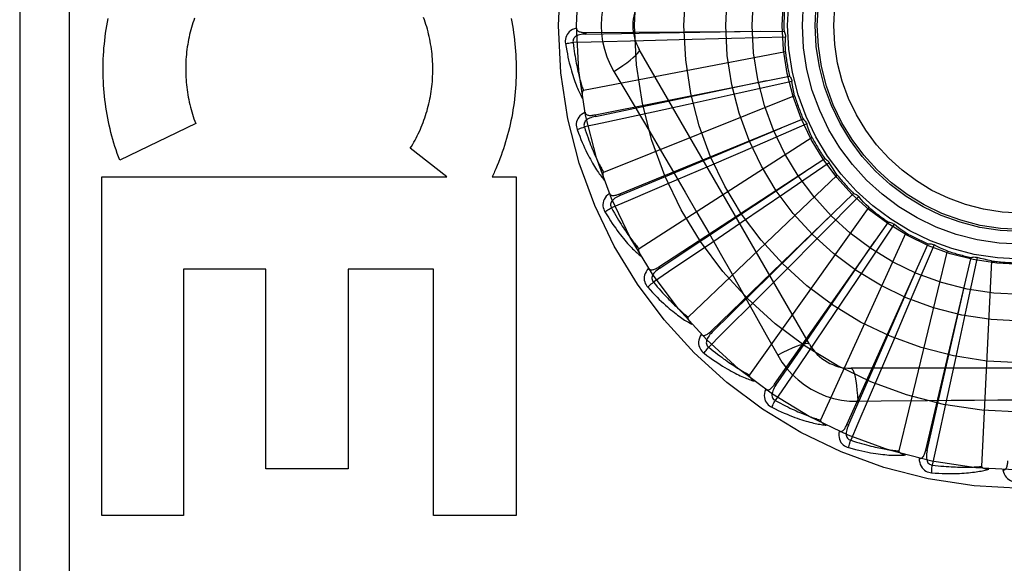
# Model space of a CAD drawing. Header units: inches. Extents: x 0 to 230, y 0 to 149.
# Tile 86 of 256: x 101.579 to 102.177, y 41.396 to 41.726. Entities that reach past the tile are written whole.
import ezdxf

# ---------------------------------------------------------------- set-up
doc = ezdxf.new("R2010")
doc.units = ezdxf.units.IN
doc.header["$LTSCALE"] = 12.648283
doc.header["$MEASUREMENT"] = 0
doc.linetypes.add('HIDDEN', pattern=[0.2, 0.1, -0.1])
doc.layers.add('RIGHTHAND_DOOR_ASSEMBLY', color=7, linetype='CONTINUOUS')

msp = doc.modelspace()

# ---------------------------------------------------------------- linework, layer by layer
at = {"layer": 'RIGHTHAND_DOOR_ASSEMBLY', "color": 8, "linetype": 'HIDDEN'}
for p, q in [((101.57865, 42.09794), (101.57865, 41.34794)), ((101.60865, 42.09794), (101.60865, 41.34794)), ((101.92259, 41.7186), (102.04294, 41.71941)), ((101.92259, 41.7186), (101.9226, 41.71764)), ((101.97927, 41.71409), (101.95752, 41.71355)), ((102.01105, 41.71492), (101.97927, 41.71409)), ((102.04383, 41.71585), (102.01105, 41.71492)), ((102.04378, 41.70695), (101.92107, 41.6833)), ((102.05845, 41.52919), (101.955, 41.70836)), ((101.93966, 41.6949), (101.94692, 41.68273)), ((101.92819, 41.66861), (102.04621, 41.69218)), ((102.04777, 41.68885), (102.01575, 41.68174)), ((102.0494, 41.68011), (101.93338, 41.63366)), ((102.01575, 41.68174), (101.9847, 41.67491)), ((101.9847, 41.67491), (101.96345, 41.67026)), ((101.92819, 41.66861), (101.92838, 41.66767)), ((101.94315, 41.62059), (102.05458, 41.66607)), ((101.68556, 41.6633), (101.63942, 41.64108)), ((102.05674, 41.66309), (102.02665, 41.65005)), ((102.06, 41.65481), (101.95487, 41.58725)), ((101.83807, 41.631), (101.81588, 41.64825)), ((102.02665, 41.65005), (101.99745, 41.63746)), ((101.96693, 41.57626), (102.06774, 41.64201)), ((101.99745, 41.63746), (101.97746, 41.62888)), ((102.07042, 41.63949), (102.04334, 41.62099)), ((101.62852, 41.631), (101.83807, 41.631)), ((101.62852, 41.42515), (101.62852, 41.631)), ((101.8657, 41.631), (101.88016, 41.631)), ((101.88016, 41.631), (101.88016, 41.42515)), ((102.07519, 41.63198), (101.98474, 41.54574)), ((101.94315, 41.62059), (101.94352, 41.6197)), ((101.99867, 41.53723), (102.08521, 41.62087)), ((102.04334, 41.62099), (102.01706, 41.60311)), ((102.08832, 41.61891), (102.06523, 41.59562)), ((102.09443, 41.61244), (102.02194, 41.51064)), ((102.01706, 41.60311), (101.99905, 41.5909)), ((102.03722, 41.50492), (102.10637, 41.60343)), ((102.1098, 41.60209), (102.09153, 41.57485)), ((102.06523, 41.59562), (102.04281, 41.57308)), ((102.11701, 41.59689), (102.0651, 41.48321)), ((102.08119, 41.48049), (102.13045, 41.5903)), ((102.13407, 41.58963), (102.12129, 41.55943)), ((102.14214, 41.58589), (102.11268, 41.46445)), ((102.12899, 41.46482), (102.15658, 41.58197)), ((102.16026, 41.582), (102.15342, 41.54992)), ((101.72811, 41.57493), (101.67814, 41.57493)), ((101.67814, 41.57493), (101.67814, 41.42515)), ((101.72811, 41.4536), (101.72811, 41.57493)), ((101.83002, 41.57493), (101.77827, 41.57493)), ((101.77827, 41.57493), (101.77827, 41.4536)), ((101.83002, 41.42515), (101.83002, 41.57493)), ((101.96693, 41.57626), (101.96746, 41.57546)), ((102.16889, 41.57985), (102.16294, 41.45502)), ((102.04281, 41.57308), (102.02744, 41.55769)), ((102.09153, 41.57485), (102.07378, 41.54847)), ((102.12129, 41.55943), (102.10884, 41.53017)), ((102.07378, 41.54847), (102.0616, 41.53045)), ((102.15342, 41.54992), (102.14674, 41.51884)), ((101.99867, 41.53723), (101.99934, 41.53655)), ((102.10884, 41.53017), (102.1003, 41.51017)), ((102.14674, 41.51884), (102.14214, 41.49758)), ((102.29059, 41.51461), (102.08371, 41.51461)), ((102.03722, 41.50492), (102.03801, 41.50437)), ((102.08769, 41.49459), (102.10186, 41.4948)), ((102.08119, 41.48049), (102.08207, 41.4801)), ((102.12899, 41.46482), (102.12993, 41.4646)), ((101.77827, 41.4536), (101.72811, 41.4536)), ((101.67814, 41.42515), (101.62852, 41.42515)), ((101.88016, 41.42515), (101.83002, 41.42515))]:
    msp.add_line(p, q, dxfattribs=at)
for points in [[(101.93966, 41.75098), (101.93731, 41.74663), (101.93538, 41.7421), (101.93387, 41.73743), (101.93278, 41.73265), (101.93213, 41.72782), (101.93191, 41.72294)], [(101.63942, 41.64108), (101.63866, 41.64312), (101.63792, 41.64518), (101.63721, 41.64726), (101.63653, 41.64936), (101.63588, 41.65147), (101.63525, 41.65359), (101.63466, 41.65573), (101.6341, 41.65789), (101.63356, 41.66005), (101.63306, 41.66223), (101.63259, 41.66441), (101.63215, 41.66661), (101.63174, 41.66881), (101.63136, 41.67102), (101.63102, 41.67324), (101.6307, 41.67546), (101.63042, 41.67769), (101.63017, 41.67993), (101.62995, 41.68218), (101.62976, 41.68442), (101.62961, 41.68668), (101.62949, 41.68893), (101.6294, 41.69119), (101.62934, 41.69345), (101.62932, 41.69571), (101.62933, 41.69797), (101.62937, 41.70023), (101.62944, 41.70249), (101.62955, 41.70475), (101.62969, 41.707), (101.62986, 41.70926), (101.63007, 41.71151), (101.6303, 41.71375), (101.63057, 41.71599), (101.63087, 41.71822), (101.6312, 41.72044), (101.63157, 41.72266), (101.63196, 41.72487), (101.63239, 41.72706)], [(101.68489, 41.72741), (101.68439, 41.726), (101.68392, 41.72458), (101.68347, 41.72315), (101.68304, 41.72171)], [(101.81588, 41.64825), (101.81664, 41.64946), (101.81738, 41.65069), (101.8181, 41.65195), (101.8188, 41.65321), (101.81949, 41.6545), (101.82015, 41.6558), (101.8208, 41.65712), (101.82142, 41.65846), (101.82203, 41.6598), (101.82261, 41.66116), (101.82317, 41.66254), (101.82371, 41.66392), (101.82423, 41.66532), (101.82473, 41.66672), (101.8252, 41.66814), (101.82565, 41.66956), (101.82607, 41.671), (101.82647, 41.67245), (101.82685, 41.6739), (101.82721, 41.67537), (101.82754, 41.67684), (101.82785, 41.67832), (101.82813, 41.67981), (101.82839, 41.6813), (101.82862, 41.6828), (101.82883, 41.68431), (101.82902, 41.68582), (101.82917, 41.68733), (101.82931, 41.68885), (101.82942, 41.69037), (101.8295, 41.69189), (101.82956, 41.69342), (101.82959, 41.69495), (101.8296, 41.69648), (101.82958, 41.69801), (101.82954, 41.69954), (101.82947, 41.70107), (101.82938, 41.70259), (101.82926, 41.70412), (101.82912, 41.70564), (101.82895, 41.70716), (101.82875, 41.70867), (101.82853, 41.71018), (101.82829, 41.71168), (101.82802, 41.71317), (101.82773, 41.71466), (101.82741, 41.71615), (101.82707, 41.71762), (101.8267, 41.71909), (101.82631, 41.72055), (101.8259, 41.722), (101.82546, 41.72344), (101.82501, 41.72487), (101.82452, 41.72629), (101.82402, 41.72769)], [(101.87712, 41.72719), (101.87756, 41.725), (101.87796, 41.7228), (101.87832, 41.7206), (101.87866, 41.71839), (101.87897, 41.71618), (101.87924, 41.71396), (101.87948, 41.71173), (101.87969, 41.7095), (101.87986, 41.70727), (101.88001, 41.70503), (101.88012, 41.70279), (101.8802, 41.70055), (101.88025, 41.69831), (101.88026, 41.69606), (101.88024, 41.69382), (101.88019, 41.69158), (101.88011, 41.68934), (101.87999, 41.6871), (101.87984, 41.68486), (101.87966, 41.68263), (101.87945, 41.6804), (101.87921, 41.67818), (101.87893, 41.67596), (101.87862, 41.67375), (101.87828, 41.67155), (101.87791, 41.66935), (101.87751, 41.66716), (101.87707, 41.66499), (101.87661, 41.66282), (101.87611, 41.66066), (101.87559, 41.65851), (101.87503, 41.65638), (101.87444, 41.65425), (101.87383, 41.65214), (101.87318, 41.65003), (101.8725, 41.64794), (101.8718, 41.64587), (101.87107, 41.64381), (101.8703, 41.64177), (101.86952, 41.63974), (101.8687, 41.63774), (101.86786, 41.63575)], [(101.68304, 41.72171), (101.68263, 41.72025), (101.68225, 41.71879), (101.68189, 41.71732), (101.68156, 41.71584), (101.68125, 41.71435), (101.68096, 41.71285), (101.6807, 41.71135), (101.68047, 41.70984), (101.68025, 41.70833), (101.68007, 41.70681), (101.67991, 41.70529), (101.67977, 41.70376), (101.67966, 41.70224), (101.67957, 41.7007), (101.67951, 41.69917), (101.67948, 41.69763), (101.67947, 41.6961), (101.67948, 41.69456), (101.67952, 41.69303), (101.67959, 41.69149), (101.67968, 41.68996), (101.6798, 41.68843), (101.67994, 41.6869), (101.68011, 41.68538), (101.6803, 41.68386), (101.68052, 41.68234), (101.68076, 41.68083), (101.68103, 41.67932), (101.68132, 41.67782), (101.68164, 41.67632), (101.68198, 41.67483), (101.68235, 41.67335), (101.68274, 41.67188), (101.68315, 41.67042), (101.68359, 41.66897), (101.68405, 41.66753), (101.68453, 41.66611), (101.68503, 41.6647), (101.68556, 41.6633)], [(101.91688, 41.72129), (101.91559, 41.72087), (101.91444, 41.72035), (101.91342, 41.71974), (101.91253, 41.71904), (101.91178, 41.71826), (101.91118, 41.71741), (101.91071, 41.71649), (101.91038, 41.71553), (101.91018, 41.71456), (101.91009, 41.71361), (101.91009, 41.71271), (101.91019, 41.71186)], [(101.91688, 41.7213), (101.91693, 41.72084), (101.91706, 41.72043), (101.91727, 41.72006), (101.91754, 41.71974), (101.91787, 41.71947), (101.91826, 41.71925), (101.91869, 41.71907), (101.91916, 41.71893), (101.91967, 41.71881), (101.92021, 41.71873), (101.92077, 41.71867), (101.92136, 41.71863), (101.92196, 41.71861), (101.92259, 41.7186)], [(101.9226, 41.71764), (101.95486, 41.71814), (102.02874, 41.71934)], [(101.93191, 41.72294), (101.93213, 41.71806), (101.93278, 41.71323), (101.93387, 41.70846), (101.93538, 41.70378), (101.93731, 41.69926), (101.93966, 41.6949)], [(102.04294, 41.71941), (102.04323, 41.71886), (102.04346, 41.71829), (102.04364, 41.71769), (102.04376, 41.71707), (102.04383, 41.71646), (102.04383, 41.71585)], [(101.91019, 41.71186), (101.9108, 41.71198), (101.91149, 41.71211), (101.91225, 41.71223), (101.91307, 41.71236), (101.91393, 41.71247), (101.91481, 41.71258)], [(101.9226, 41.71764), (101.92156, 41.7176), (101.92058, 41.71752), (101.91966, 41.71739), (101.91879, 41.7172), (101.91799, 41.71696), (101.91725, 41.71667), (101.91659, 41.71632), (101.91601, 41.71591), (101.91553, 41.71544), (101.91517, 41.71492), (101.91492, 41.71435), (101.91477, 41.71375), (101.91474, 41.71316), (101.91481, 41.71258)], [(101.95752, 41.71355), (101.92585, 41.71282), (101.91481, 41.71258)], [(101.91481, 41.71258), (101.91503, 41.71074), (101.91526, 41.70898), (101.9155, 41.7073), (101.91574, 41.70569), (101.91598, 41.70414), (101.91623, 41.70267), (101.91649, 41.70126), (101.91674, 41.6999), (101.917, 41.69861), (101.91725, 41.69737), (101.91751, 41.69618), (101.91777, 41.69504), (101.91802, 41.69395), (101.91827, 41.6929), (101.91852, 41.6919), (101.91877, 41.69094), (101.91901, 41.69002), (101.91925, 41.68914), (101.91949, 41.6883), (101.91973, 41.68749), (101.91996, 41.68671), (101.92019, 41.68597), (101.92041, 41.68526), (101.92064, 41.68458), (101.92086, 41.68392), (101.92107, 41.6833)], [(102.04378, 41.70695), (102.04375, 41.70918), (102.04374, 41.7114), (102.04377, 41.71363), (102.04383, 41.71585)], [(101.91019, 41.71186), (101.91055, 41.70966), (101.91093, 41.70756), (101.91132, 41.70556), (101.91171, 41.70365), (101.91212, 41.70184), (101.91253, 41.70011), (101.91294, 41.69846), (101.91336, 41.69689), (101.91378, 41.6954), (101.9142, 41.69398), (101.91462, 41.69262), (101.91504, 41.69133), (101.91546, 41.69009), (101.91587, 41.68892), (101.91628, 41.6878), (101.91669, 41.68673), (101.91709, 41.68571), (101.91749, 41.68475), (101.91789, 41.68383), (101.91828, 41.68296), (101.91867, 41.68213), (101.91906, 41.68135), (101.91944, 41.6806), (101.91981, 41.67989), (101.92018, 41.67922), (101.92054, 41.67858)], [(101.93966, 41.6949), (101.94249, 41.69676), (101.94512, 41.69857), (101.94747, 41.70028), (101.94954, 41.70188), (101.95135, 41.70338), (101.95282, 41.70474), (101.95396, 41.70594), (101.95471, 41.70696), (101.95506, 41.70777), (101.955, 41.70836)], [(101.92838, 41.66767), (101.95997, 41.67426), (102.03228, 41.68942)], [(102.04621, 41.69218), (102.0466, 41.6917), (102.04694, 41.69118), (102.04723, 41.69062), (102.04747, 41.69004), (102.04764, 41.68946), (102.04777, 41.68885)], [(102.0494, 41.68011), (102.04894, 41.68229), (102.04852, 41.68447), (102.04813, 41.68666), (102.04777, 41.68885)], [(101.92107, 41.6833), (101.92091, 41.68324), (101.92078, 41.68314), (101.92067, 41.683), (101.92057, 41.68284), (101.9205, 41.68265), (101.92044, 41.68245), (101.9204, 41.68224), (101.92036, 41.68202), (101.92034, 41.68179), (101.92032, 41.68154), (101.92031, 41.68129), (101.92031, 41.68103), (101.92031, 41.68076), (101.92032, 41.68049), (101.92034, 41.6802), (101.92037, 41.6799), (101.9204, 41.67959), (101.92044, 41.67927), (101.92048, 41.67894), (101.92054, 41.67859)], [(101.94692, 41.68273), (101.96135, 41.65835), (101.96857, 41.64611), (101.97577, 41.63383), (101.98294, 41.62154), (101.99007, 41.60922), (101.99718, 41.59688), (102.00424, 41.58452), (102.01128, 41.57215)], [(101.92208, 41.67018), (101.92089, 41.66951), (101.91986, 41.66879), (101.91897, 41.66799), (101.91823, 41.66714), (101.91765, 41.66624), (101.91721, 41.66529), (101.91693, 41.66429), (101.91678, 41.66329), (101.91677, 41.6623), (101.91686, 41.66134), (101.91703, 41.66046), (101.91729, 41.65964)], [(101.92838, 41.66767), (101.92737, 41.66744), (101.92642, 41.66717), (101.92554, 41.66686), (101.92473, 41.66652), (101.92398, 41.66613), (101.92332, 41.6657), (101.92273, 41.66523), (101.92224, 41.66472), (101.92186, 41.66417), (101.9216, 41.66359), (101.92146, 41.66299), (101.92143, 41.66237), (101.92151, 41.66179), (101.92169, 41.66122)], [(101.96345, 41.67026), (101.93249, 41.66356), (101.92169, 41.66123)], [(101.92208, 41.67018), (101.92221, 41.66974), (101.92241, 41.66936), (101.92269, 41.66903), (101.92302, 41.66877), (101.9234, 41.66858), (101.92381, 41.66843), (101.92427, 41.66834), (101.92476, 41.66828), (101.92528, 41.66827), (101.92583, 41.66829), (101.9264, 41.66833), (101.92698, 41.66841), (101.92758, 41.6685), (101.92819, 41.66861)], [(102.05458, 41.66607), (102.05505, 41.66566), (102.05548, 41.66522), (102.05587, 41.66473), (102.05622, 41.6642), (102.0565, 41.66366), (102.05674, 41.66309)], [(101.91729, 41.65964), (101.91786, 41.65988), (101.91852, 41.66014), (101.91925, 41.6604), (101.92002, 41.66068), (101.92085, 41.66095), (101.92169, 41.66123)], [(101.91729, 41.65964), (101.91807, 41.65755), (101.91883, 41.65556), (101.91959, 41.65367), (101.92034, 41.65188), (101.92108, 41.65017), (101.92181, 41.64855), (101.92253, 41.64701), (101.92324, 41.64555), (101.92393, 41.64416), (101.92462, 41.64284), (101.92529, 41.64159), (101.92594, 41.6404), (101.92659, 41.63927), (101.92721, 41.63819), (101.92783, 41.63717), (101.92843, 41.6362), (101.92902, 41.63528), (101.92959, 41.63441), (101.93016, 41.63358), (101.93071, 41.6328), (101.93125, 41.63206), (101.93177, 41.63136), (101.93229, 41.6307), (101.93279, 41.63008), (101.93328, 41.62949), (101.93376, 41.62893)], [(101.92169, 41.66123), (101.92225, 41.65947), (101.92281, 41.65778), (101.92336, 41.65617), (101.92391, 41.65463), (101.92444, 41.65317), (101.92497, 41.65176), (101.92548, 41.65042), (101.92599, 41.64914), (101.92648, 41.64792), (101.92697, 41.64675), (101.92745, 41.64563), (101.92791, 41.64456), (101.92837, 41.64354), (101.92881, 41.64256), (101.92925, 41.64163), (101.92967, 41.64073), (101.93009, 41.63987), (101.93049, 41.63905), (101.93088, 41.63827), (101.93127, 41.63752), (101.93164, 41.6368), (101.93201, 41.63612), (101.93237, 41.63546), (101.93271, 41.63483), (101.93305, 41.63423), (101.93338, 41.63366)], [(101.94352, 41.6197), (101.97329, 41.63215), (102.04142, 41.66072)], [(102.06, 41.65481), (102.05913, 41.65687), (102.0583, 41.65893), (102.0575, 41.66101), (102.05674, 41.66309)], [(102.06774, 41.64201), (102.06828, 41.6417), (102.06878, 41.64135), (102.06926, 41.64094), (102.0697, 41.64049), (102.07008, 41.64001), (102.07042, 41.63949)], [(101.86786, 41.63575), (101.86751, 41.63495), (101.86716, 41.63415), (101.8668, 41.63336), (101.86644, 41.63257), (101.86607, 41.63178), (101.8657, 41.631)], [(102.07519, 41.63198), (102.07395, 41.63383), (102.07275, 41.6357), (102.07157, 41.63759), (102.07042, 41.63949)], [(101.93338, 41.63366), (101.93324, 41.63357), (101.93312, 41.63345), (101.93304, 41.63329), (101.93298, 41.63311), (101.93294, 41.63292), (101.93293, 41.63271), (101.93292, 41.63249), (101.93293, 41.63227), (101.93295, 41.63204), (101.93298, 41.63179), (101.93301, 41.63155), (101.93306, 41.63129), (101.93312, 41.63103), (101.93318, 41.63076), (101.93325, 41.63048), (101.93333, 41.63019), (101.93342, 41.62989), (101.93352, 41.62959), (101.93362, 41.6293), (101.93372, 41.62902)], [(101.97746, 41.62888), (101.94833, 41.61644), (101.93816, 41.6121)], [(101.96746, 41.57546), (101.99433, 41.59332), (102.05583, 41.63427)], [(101.93685, 41.62096), (101.93582, 41.62009), (101.93494, 41.61918), (101.93421, 41.61823), (101.93365, 41.61726), (101.93325, 41.61626), (101.933, 41.61524), (101.93291, 41.61421), (101.93296, 41.6132), (101.93313, 41.61222), (101.9334, 41.6113), (101.93374, 41.61047), (101.93415, 41.60972)], [(101.93685, 41.62097), (101.93707, 41.62056), (101.93734, 41.62022), (101.93767, 41.61996), (101.93804, 41.61977), (101.93845, 41.61964), (101.93889, 41.61958), (101.93936, 41.61957), (101.93985, 41.61961), (101.94036, 41.6197), (101.9409, 41.61982), (101.94144, 41.61997), (101.942, 41.62015), (101.94257, 41.62036), (101.94315, 41.62059)], [(101.94352, 41.6197), (101.94257, 41.61928), (101.94169, 41.61883), (101.94088, 41.61837), (101.94015, 41.61788), (101.93949, 41.61735), (101.93892, 41.61681), (101.93843, 41.61623), (101.93804, 41.61564), (101.93778, 41.61503), (101.93763, 41.61441), (101.93761, 41.61379), (101.9377, 41.61318), (101.93789, 41.61262), (101.93817, 41.6121)], [(102.08521, 41.62087), (102.0858, 41.62067), (102.08637, 41.62042), (102.08691, 41.62011), (102.08742, 41.61975), (102.08789, 41.61935), (102.08832, 41.61891)], [(102.09443, 41.61244), (102.09286, 41.61402), (102.09132, 41.61563), (102.08981, 41.61726), (102.08832, 41.61891)], [(101.93415, 41.60972), (101.93467, 41.61006), (101.93526, 41.61043), (101.93592, 41.61083), (101.93664, 41.61125), (101.93739, 41.61168), (101.93817, 41.6121)], [(101.93816, 41.6121), (101.93905, 41.61048), (101.93992, 41.60893), (101.94077, 41.60746), (101.94159, 41.60605), (101.94239, 41.60471), (101.94317, 41.60343), (101.94393, 41.60221), (101.94467, 41.60105), (101.94539, 41.59995), (101.94609, 41.59889), (101.94677, 41.59788), (101.94743, 41.59692), (101.94807, 41.596), (101.94869, 41.59513), (101.9493, 41.59429), (101.94988, 41.59349), (101.95045, 41.59273), (101.951, 41.592), (101.95154, 41.5913), (101.95206, 41.59064), (101.95256, 41.59), (101.95305, 41.5894), (101.95353, 41.58882), (101.95399, 41.58827), (101.95443, 41.58775), (101.95487, 41.58725)], [(101.99934, 41.53655), (102.02235, 41.55917), (102.07499, 41.61102)], [(101.93415, 41.60972), (101.9353, 41.60781), (101.93643, 41.606), (101.93754, 41.60429), (101.93861, 41.60267), (101.93966, 41.60113), (101.94068, 41.59968), (101.94168, 41.5983), (101.94265, 41.597), (101.9436, 41.59577), (101.94452, 41.59461), (101.94542, 41.5935), (101.94629, 41.59246), (101.94713, 41.59147), (101.94795, 41.59053), (101.94875, 41.58964), (101.94952, 41.5888), (101.95027, 41.58801), (101.951, 41.58726), (101.95171, 41.58656), (101.9524, 41.5859), (101.95307, 41.58527), (101.95372, 41.58469), (101.95435, 41.58414), (101.95496, 41.58362), (101.95555, 41.58313), (101.95613, 41.58267)], [(102.10637, 41.60343), (102.10699, 41.60334), (102.10759, 41.6032), (102.10818, 41.603), (102.10876, 41.60274), (102.10929, 41.60244), (102.1098, 41.60209)], [(102.11701, 41.59689), (102.11518, 41.59815), (102.11336, 41.59943), (102.11157, 41.60075), (102.1098, 41.60209)], [(101.95487, 41.58725), (101.95474, 41.58713), (101.95465, 41.58699), (101.9546, 41.58682), (101.95458, 41.58663), (101.95458, 41.58644), (101.9546, 41.58623), (101.95463, 41.58602), (101.95468, 41.5858), (101.95474, 41.58557), (101.95482, 41.58534), (101.9549, 41.5851), (101.955, 41.58486), (101.9551, 41.58461), (101.95522, 41.58436), (101.95534, 41.5841), (101.95547, 41.58383), (101.95562, 41.58356), (101.95577, 41.58327), (101.95594, 41.58298), (101.95612, 41.58268)], [(101.99905, 41.5909), (101.9728, 41.57316), (101.96364, 41.56699)], [(102.03801, 41.50437), (102.05632, 41.53094), (102.0982, 41.59181)], [(102.13045, 41.5903), (102.13107, 41.59033), (102.13169, 41.59031), (102.13231, 41.59022), (102.13292, 41.59008), (102.1335, 41.58988), (102.13407, 41.58963)], [(102.14214, 41.58589), (102.1401, 41.58678), (102.13807, 41.5877), (102.13606, 41.58865), (102.13407, 41.58963)], [(102.15658, 41.58197), (102.15718, 41.58212), (102.15779, 41.58221), (102.15842, 41.58224), (102.15904, 41.58222), (102.15965, 41.58214), (102.16026, 41.582)], [(102.16889, 41.57985), (102.16671, 41.58034), (102.16455, 41.58086), (102.1624, 41.58141), (102.16026, 41.582)], [(101.96068, 41.57544), (101.95982, 41.57438), (101.95913, 41.57332), (101.9586, 41.57226), (101.95823, 41.57119), (101.95803, 41.57013), (101.95798, 41.56909), (101.95808, 41.56806), (101.95832, 41.56708), (101.95868, 41.56615), (101.95912, 41.5653), (101.9596, 41.56455), (101.96015, 41.56388)], [(101.96067, 41.57544), (101.96096, 41.57508), (101.96129, 41.5748), (101.96167, 41.57461), (101.96207, 41.57449), (101.96249, 41.57444), (101.96294, 41.57447), (101.9634, 41.57455), (101.96387, 41.57468), (101.96436, 41.57486), (101.96486, 41.57508), (101.96537, 41.57533), (101.96588, 41.57562), (101.96641, 41.57593), (101.96693, 41.57626)], [(101.96746, 41.57546), (101.96661, 41.57486), (101.96583, 41.57426), (101.96512, 41.57365), (101.9645, 41.57303), (101.96395, 41.57239), (101.96349, 41.57175), (101.96312, 41.57109), (101.96285, 41.57044), (101.96271, 41.56979), (101.96268, 41.56915), (101.96278, 41.56853), (101.96298, 41.56796), (101.96327, 41.56744), (101.96364, 41.56698)], [(102.08207, 41.4801), (102.09502, 41.50965), (102.12462, 41.57735)], [(102.01128, 41.57215), (102.02525, 41.54739), (102.03219, 41.53505), (102.03912, 41.52263)], [(101.96015, 41.56388), (101.96059, 41.56431), (101.96111, 41.5648), (101.96168, 41.56531), (101.9623, 41.56586), (101.96296, 41.56642), (101.96364, 41.56699)], [(101.96015, 41.56388), (101.96164, 41.56223), (101.9631, 41.56067), (101.9645, 41.55919), (101.96587, 41.5578), (101.96719, 41.5565), (101.96847, 41.55526), (101.96971, 41.5541), (101.97091, 41.55301), (101.97207, 41.55198), (101.97319, 41.55101), (101.97428, 41.5501), (101.97533, 41.54923), (101.97635, 41.54842), (101.97733, 41.54766), (101.97828, 41.54693), (101.9792, 41.54626), (101.98009, 41.54562), (101.98095, 41.54502), (101.98178, 41.54447), (101.98258, 41.54395), (101.98335, 41.54346), (101.9841, 41.54301), (101.98482, 41.54259), (101.98552, 41.54219), (101.9862, 41.54183), (101.98685, 41.54149)], [(101.96364, 41.56699), (101.96482, 41.56556), (101.96597, 41.5642), (101.96708, 41.56292), (101.96815, 41.56169), (101.96919, 41.56053), (101.9702, 41.55942), (101.97118, 41.55837), (101.97212, 41.55737), (101.97304, 41.55642), (101.97393, 41.55551), (101.97478, 41.55465), (101.97561, 41.55383), (101.97642, 41.55305), (101.97719, 41.55231), (101.97794, 41.5516), (101.97867, 41.55093), (101.97937, 41.55028), (101.98005, 41.54967), (101.98071, 41.54909), (101.98134, 41.54854), (101.98196, 41.54801), (101.98255, 41.54751), (101.98313, 41.54703), (101.98369, 41.54658), (101.98422, 41.54615), (101.98474, 41.54574)], [(102.12993, 41.4646), (102.13705, 41.49607), (102.1533, 41.56815)], [(102.02744, 41.55769), (102.00502, 41.5353), (101.99719, 41.52751)], [(101.98474, 41.54574), (101.98464, 41.5456), (101.98458, 41.54545), (101.98456, 41.54527), (101.98457, 41.54508), (101.98461, 41.54489), (101.98467, 41.54469), (101.98475, 41.54449), (101.98484, 41.54428), (101.98494, 41.54407), (101.98506, 41.54386), (101.98519, 41.54364), (101.98533, 41.54342), (101.98547, 41.5432), (101.98563, 41.54297), (101.9858, 41.54274), (101.98599, 41.5425), (101.98618, 41.54226), (101.98638, 41.54201), (101.9866, 41.54175), (101.98684, 41.54149)], [(101.99268, 41.53525), (101.99205, 41.53405), (101.99157, 41.53288), (101.99125, 41.53173), (101.99109, 41.53061), (101.99108, 41.52953), (101.99123, 41.5285), (101.99153, 41.52751), (101.99195, 41.52659), (101.99248, 41.52575), (101.99307, 41.52499), (101.99369, 41.52435), (101.99435, 41.5238)], [(101.99268, 41.53525), (101.99303, 41.53495), (101.99341, 41.53474), (101.99381, 41.53462), (101.99423, 41.53458), (101.99466, 41.53461), (101.99509, 41.53472), (101.99552, 41.53488), (101.99597, 41.5351), (101.99641, 41.53537), (101.99686, 41.53569), (101.99731, 41.53603), (101.99776, 41.53641), (101.99822, 41.53681), (101.99867, 41.53723)], [(101.99934, 41.53654), (101.99862, 41.5358), (101.99797, 41.53506), (101.99739, 41.53433), (101.99689, 41.5336), (101.99647, 41.53287), (101.99614, 41.53215), (101.9959, 41.53144), (101.99577, 41.53074), (101.99575, 41.53008), (101.99584, 41.52945), (101.99605, 41.52886), (101.99636, 41.52833), (101.99674, 41.52788), (101.9972, 41.5275)], [(101.99435, 41.5238), (101.99471, 41.5243), (101.99512, 41.52488), (101.99559, 41.52549), (101.99609, 41.52614), (101.99663, 41.52682), (101.99719, 41.52751)], [(101.99719, 41.52751), (101.99862, 41.52633), (102, 41.52521), (102.00134, 41.52416), (102.00263, 41.52316), (102.00387, 41.52221), (102.00507, 41.52132), (102.00623, 41.52047), (102.00734, 41.51967), (102.00842, 41.5189), (102.00946, 41.51818), (102.01047, 41.5175), (102.01144, 41.51685), (102.01238, 41.51624), (102.01328, 41.51566), (102.01415, 41.5151), (102.01499, 41.51458), (102.0158, 41.51408), (102.01658, 41.51361), (102.01734, 41.51316), (102.01807, 41.51274), (102.01877, 41.51234), (102.01945, 41.51196), (102.02011, 41.5116), (102.02074, 41.51126), (102.02135, 41.51094), (102.02194, 41.51064)], [(102.0616, 41.53045), (102.04382, 41.50423), (102.03761, 41.49509)], [(102.05845, 41.52919), (102.05799, 41.52953), (102.05714, 41.52964), (102.05595, 41.52951), (102.05442, 41.52917), (102.05255, 41.5286), (102.05037, 41.5278), (102.04789, 41.5268), (102.04517, 41.52559), (102.04221, 41.52419), (102.03911, 41.52263)], [(101.99435, 41.5238), (101.99613, 41.52246), (101.99786, 41.5212), (101.99952, 41.52002), (102.00112, 41.51891), (102.00266, 41.51788), (102.00415, 41.51691), (102.00559, 41.516), (102.00697, 41.51516), (102.00831, 41.51436), (102.0096, 41.51362), (102.01084, 41.51293), (102.01203, 41.51229), (102.01319, 41.51168), (102.0143, 41.51112), (102.01537, 41.51059), (102.0164, 41.51009), (102.01739, 41.50964), (102.01834, 41.50922), (102.01926, 41.50883), (102.02015, 41.50847), (102.021, 41.50814), (102.02182, 41.50784), (102.02261, 41.50756), (102.02337, 41.5073), (102.0241, 41.50707), (102.02481, 41.50686)], [(102.03912, 41.52263), (102.04171, 41.51843), (102.04465, 41.51451), (102.04792, 41.51087), (102.05151, 41.50755), (102.05538, 41.50455), (102.0595, 41.50191), (102.06385, 41.49965), (102.06838, 41.49779), (102.07306, 41.49635), (102.07786, 41.49532), (102.08274, 41.49474), (102.08769, 41.49459)], [(102.02194, 41.51064), (102.02186, 41.51048), (102.02183, 41.51032), (102.02185, 41.51014), (102.0219, 41.50996), (102.02197, 41.50978), (102.02206, 41.50959), (102.02218, 41.50941), (102.0223, 41.50922), (102.02245, 41.50904), (102.0226, 41.50885), (102.02277, 41.50866), (102.02295, 41.50847), (102.02314, 41.50828), (102.02334, 41.50809), (102.02355, 41.50789), (102.02377, 41.50769), (102.02401, 41.50749), (102.02425, 41.50728), (102.02449, 41.5071), (102.02473, 41.50692)], [(102.1003, 41.51017), (102.0878, 41.48105), (102.08344, 41.47091)], [(102.08371, 41.51461), (102.08423, 41.51438), (102.08474, 41.5137), (102.08523, 41.51261), (102.0857, 41.51111), (102.08614, 41.50921), (102.08654, 41.50692), (102.08691, 41.50427), (102.08723, 41.50131), (102.08749, 41.49805), (102.08769, 41.49459)], [(102.03172, 41.50184), (102.03212, 41.50161), (102.03253, 41.50147), (102.03295, 41.50143), (102.03337, 41.50147), (102.03378, 41.50159), (102.03418, 41.50177), (102.03458, 41.50202), (102.03497, 41.50232), (102.03536, 41.50267), (102.03574, 41.50306), (102.03611, 41.50348), (102.03649, 41.50394), (102.03686, 41.50442), (102.03722, 41.50492)], [(102.03801, 41.50437), (102.03744, 41.5035), (102.03694, 41.50266), (102.03651, 41.50183), (102.03616, 41.50102), (102.03589, 41.50022), (102.0357, 41.49945), (102.0356, 41.49871), (102.0356, 41.498), (102.0357, 41.49734), (102.03592, 41.49674), (102.03624, 41.49621), (102.03664, 41.49574), (102.0371, 41.49537), (102.03762, 41.49509)], [(102.03172, 41.50183), (102.03132, 41.50054), (102.03107, 41.4993), (102.03097, 41.49811), (102.03103, 41.49698), (102.03123, 41.49592), (102.03157, 41.49494), (102.03205, 41.49402), (102.03264, 41.4932), (102.03332, 41.49247), (102.03404, 41.49184), (102.03477, 41.49132), (102.03553, 41.49091)], [(102.14214, 41.49758), (102.13538, 41.46663), (102.13301, 41.45583)], [(102.03553, 41.49091), (102.03578, 41.49147), (102.03608, 41.49212), (102.03641, 41.49281), (102.03679, 41.49354), (102.03719, 41.49431), (102.03761, 41.49509)], [(102.03761, 41.49509), (102.03924, 41.4942), (102.04081, 41.49337), (102.04232, 41.49259), (102.04377, 41.49185), (102.04517, 41.49116), (102.04652, 41.4905), (102.04781, 41.48989), (102.04906, 41.48931), (102.05027, 41.48877), (102.05143, 41.48826), (102.05254, 41.48778), (102.05362, 41.48732), (102.05465, 41.4869), (102.05565, 41.4865), (102.05661, 41.48612), (102.05753, 41.48576), (102.05843, 41.48543), (102.05928, 41.48511), (102.06011, 41.48482), (102.06091, 41.48454), (102.06167, 41.48428), (102.06241, 41.48404), (102.06312, 41.48381), (102.06381, 41.4836), (102.06447, 41.4834), (102.0651, 41.48321)], [(102.10186, 41.4948), (102.13019, 41.4951), (102.1444, 41.49523), (102.15863, 41.49533), (102.17286, 41.49539), (102.1871, 41.49541), (102.20134, 41.4954), (102.21557, 41.49533), (102.22981, 41.49524)], [(102.03553, 41.49091), (102.03753, 41.48993), (102.03946, 41.48902), (102.04131, 41.48817), (102.04309, 41.48739), (102.0448, 41.48667), (102.04645, 41.486), (102.04803, 41.48538), (102.04955, 41.48481), (102.05101, 41.48429), (102.05242, 41.48381), (102.05377, 41.48336), (102.05507, 41.48295), (102.05631, 41.48258), (102.05751, 41.48223), (102.05866, 41.48191), (102.05976, 41.48163), (102.06082, 41.48137), (102.06184, 41.48113), (102.06282, 41.48092), (102.06376, 41.48074), (102.06466, 41.48058), (102.06552, 41.48043), (102.06635, 41.48031), (102.06714, 41.4802), (102.0679, 41.48011), (102.06863, 41.48004)], [(102.0651, 41.48321), (102.06506, 41.48304), (102.06506, 41.48287), (102.06511, 41.4827), (102.06519, 41.48253), (102.0653, 41.48237), (102.06542, 41.4822), (102.06557, 41.48204), (102.06573, 41.48189), (102.0659, 41.48173), (102.06609, 41.48158), (102.06629, 41.48142), (102.0665, 41.48127), (102.06673, 41.48112), (102.06696, 41.48097), (102.0672, 41.48081), (102.06746, 41.48066), (102.06773, 41.48051), (102.06801, 41.48035), (102.06831, 41.4802), (102.06862, 41.48004)], [(102.07637, 41.47642), (102.07681, 41.47627), (102.07724, 41.47621), (102.07766, 41.47625), (102.07806, 41.47637), (102.07844, 41.47656), (102.0788, 41.47682), (102.07914, 41.47713), (102.07947, 41.47751), (102.07979, 41.47792), (102.08009, 41.47838), (102.08038, 41.47886), (102.08066, 41.47938), (102.08093, 41.47992), (102.08119, 41.48049)], [(102.08207, 41.4801), (102.08167, 41.47914), (102.08134, 41.47821), (102.08108, 41.47732), (102.08089, 41.47645), (102.08077, 41.47562), (102.08074, 41.47483), (102.08078, 41.47408), (102.08091, 41.47338), (102.08114, 41.47276), (102.08146, 41.47221), (102.08187, 41.47174), (102.08236, 41.47137), (102.08288, 41.47109), (102.08344, 41.47091)], [(102.07637, 41.47642), (102.07623, 41.47507), (102.07622, 41.4738), (102.07635, 41.47262), (102.07661, 41.47152), (102.07701, 41.47052), (102.07753, 41.46961), (102.07818, 41.46881), (102.07891, 41.46811), (102.07971, 41.46752), (102.08054, 41.46704), (102.08136, 41.46667), (102.08218, 41.46641)], [(102.08218, 41.46641), (102.08232, 41.46701), (102.08249, 41.4677), (102.08269, 41.46844), (102.08292, 41.46923), (102.08317, 41.47006), (102.08344, 41.47091)], [(102.08344, 41.47091), (102.0852, 41.47035), (102.0869, 41.46982), (102.08853, 41.46934), (102.09009, 41.46889), (102.0916, 41.46847), (102.09305, 41.46809), (102.09444, 41.46773), (102.09577, 41.4674), (102.09706, 41.4671), (102.09829, 41.46681), (102.09948, 41.46655), (102.10062, 41.46631), (102.10172, 41.46609), (102.10277, 41.46588), (102.10379, 41.4657), (102.10476, 41.46552), (102.1057, 41.46536), (102.1066, 41.46521), (102.10747, 41.46508), (102.1083, 41.46496), (102.10911, 41.46485), (102.10988, 41.46475), (102.11062, 41.46466), (102.11133, 41.46458), (102.11202, 41.46451), (102.11268, 41.46445)], [(102.08218, 41.46641), (102.08433, 41.46582), (102.0864, 41.46529), (102.08838, 41.46482), (102.09027, 41.46439), (102.09209, 41.464), (102.09383, 41.46365), (102.0955, 41.46335), (102.09711, 41.46308), (102.09864, 41.46284), (102.10011, 41.46263), (102.10152, 41.46245), (102.10287, 41.46229), (102.10416, 41.46216), (102.10541, 41.46205), (102.10659, 41.46195), (102.10773, 41.46188), (102.10882, 41.46182), (102.10987, 41.46179), (102.11087, 41.46177), (102.11182, 41.46176), (102.11274, 41.46178), (102.11361, 41.4618), (102.11445, 41.46183), (102.11525, 41.46188), (102.11601, 41.46194), (102.11675, 41.462)], [(102.11268, 41.46445), (102.11267, 41.46427), (102.1127, 41.46411), (102.11278, 41.46395), (102.11289, 41.4638), (102.11303, 41.46365), (102.11318, 41.46352), (102.11336, 41.46339), (102.11354, 41.46327), (102.11374, 41.46315), (102.11396, 41.46303), (102.11418, 41.46292), (102.11442, 41.46281), (102.11467, 41.4627), (102.11492, 41.46259), (102.11519, 41.46249), (102.11547, 41.46239), (102.11577, 41.46229), (102.11607, 41.46219), (102.11636, 41.4621), (102.11665, 41.46203)], [(102.12503, 41.45991), (102.12548, 41.45985), (102.12592, 41.45987), (102.12632, 41.45999), (102.1267, 41.46018), (102.12703, 41.46044), (102.12734, 41.46076), (102.12762, 41.46114), (102.12787, 41.46156), (102.1281, 41.46203), (102.12831, 41.46254), (102.1285, 41.46307), (102.12868, 41.46363), (102.12884, 41.46421), (102.12899, 41.46482)], [(102.12993, 41.4646), (102.12972, 41.46358), (102.12957, 41.46261), (102.12948, 41.46168), (102.12946, 41.4608), (102.1295, 41.45996), (102.12961, 41.45918), (102.1298, 41.45845), (102.13006, 41.45779), (102.1304, 41.45722), (102.13082, 41.45674), (102.13131, 41.45636), (102.13186, 41.45608), (102.13243, 41.45591), (102.13301, 41.45583)], [(102.12503, 41.45991), (102.12514, 41.45855), (102.12537, 41.45731), (102.12572, 41.45617), (102.12619, 41.45515), (102.12677, 41.45424), (102.12746, 41.45345), (102.12824, 41.45278), (102.1291, 41.45223), (102.12999, 41.45181), (102.1309, 41.45149), (102.13177, 41.45128), (102.13262, 41.45118)], [(102.13262, 41.45118), (102.13265, 41.4518), (102.13269, 41.4525), (102.13274, 41.45327), (102.13282, 41.45409), (102.13291, 41.45496), (102.13301, 41.45583)], [(102.13301, 41.45583), (102.13485, 41.45562), (102.13661, 41.45543), (102.1383, 41.45526), (102.13993, 41.45511), (102.14148, 41.45499), (102.14298, 41.45489), (102.14441, 41.4548), (102.14579, 41.45473), (102.14711, 41.45467), (102.14837, 41.45463), (102.14959, 41.45459), (102.15075, 41.45457), (102.15187, 41.45456), (102.15295, 41.45456), (102.15398, 41.45457), (102.15497, 41.45458), (102.15592, 41.4546), (102.15683, 41.45463), (102.15771, 41.45466), (102.15855, 41.4547), (102.15936, 41.45474), (102.16014, 41.45479), (102.16088, 41.45484), (102.1616, 41.4549), (102.16228, 41.45496), (102.16294, 41.45502)], [(102.17593, 41.4529), (102.17639, 41.45293), (102.17681, 41.45304), (102.17719, 41.45323), (102.17752, 41.45349), (102.1778, 41.45381), (102.17804, 41.45418), (102.17824, 41.4546), (102.17841, 41.45507), (102.17854, 41.45557), (102.17865, 41.45611), (102.17874, 41.45667), (102.17881, 41.45725), (102.17886, 41.45785), (102.17889, 41.45848)], [(102.13262, 41.45118), (102.13485, 41.45101), (102.13698, 41.45088), (102.13901, 41.45079), (102.14096, 41.45072), (102.14281, 41.45069), (102.14459, 41.45068), (102.14629, 41.45069), (102.14791, 41.45073), (102.14946, 41.45079), (102.15095, 41.45086), (102.15237, 41.45095), (102.15372, 41.45105), (102.15502, 41.45117), (102.15626, 41.45129), (102.15744, 41.45143), (102.15858, 41.45157), (102.15966, 41.45172), (102.16069, 41.45188), (102.16167, 41.45205), (102.16261, 41.45223), (102.16351, 41.45241), (102.16436, 41.4526), (102.16518, 41.45279), (102.16595, 41.45299), (102.16669, 41.45319), (102.1674, 41.45339)], [(102.16294, 41.45502), (102.16297, 41.45485), (102.16303, 41.4547), (102.16314, 41.45455), (102.16328, 41.45443), (102.16344, 41.45431), (102.16362, 41.45421), (102.16381, 41.45411), (102.16402, 41.45403), (102.16424, 41.45395), (102.16447, 41.45387), (102.16471, 41.45381), (102.16497, 41.45374), (102.16523, 41.45368), (102.1655, 41.45363), (102.16578, 41.45358), (102.16608, 41.45353), (102.16638, 41.45349), (102.16671, 41.45345), (102.16704, 41.45342), (102.1674, 41.45339)], [(102.17593, 41.4529), (102.1763, 41.4516), (102.17676, 41.45042), (102.17732, 41.44937), (102.17797, 41.44845), (102.17872, 41.44767), (102.17954, 41.44702), (102.18044, 41.44651), (102.18138, 41.44614), (102.18234, 41.44589), (102.18329, 41.44575), (102.18418, 41.44571), (102.18504, 41.44577)]]:
    msp.add_lwpolyline(points, dxfattribs=at)
for radius in [0.28125, 0.27028, 0.235, 0.205, 0.17959, 0.1635, 0.14525, 0.142, 0.133, 0.12525, 0.124, 0.114]:
    msp.add_circle((102.18715, 41.72294), radius, dxfattribs=at)
for centre, radius, start, end in [((101.98026, 41.72294), 0.02917, 150, 210), ((102.18715, 41.72294), 0.14425, 175.45528, 181.40153), ((102.18715, 41.72294), 0.14425, 186.36437, 192.31062), ((102.18715, 41.72294), 0.14425, 197.27346, 203.21971), ((102.18715, 41.72294), 0.14425, 208.18255, 214.1288), ((102.18715, 41.72294), 0.14425, 219.09165, 225.03789), ((102.18715, 41.72294), 0.14425, 230.00074, 235.94698), ((102.18715, 41.72294), 0.14425, 240.90983, 246.85607), ((102.18715, 41.72294), 0.14425, 251.81892, 257.76516), ((102.18715, 41.72294), 0.14425, 262.72801, 268.67426), ((102.08371, 41.54377), 0.02917, 210, 270)]:
    msp.add_arc(centre, radius, start, end, dxfattribs=at)

doc.saveas('drawing.dxf')
